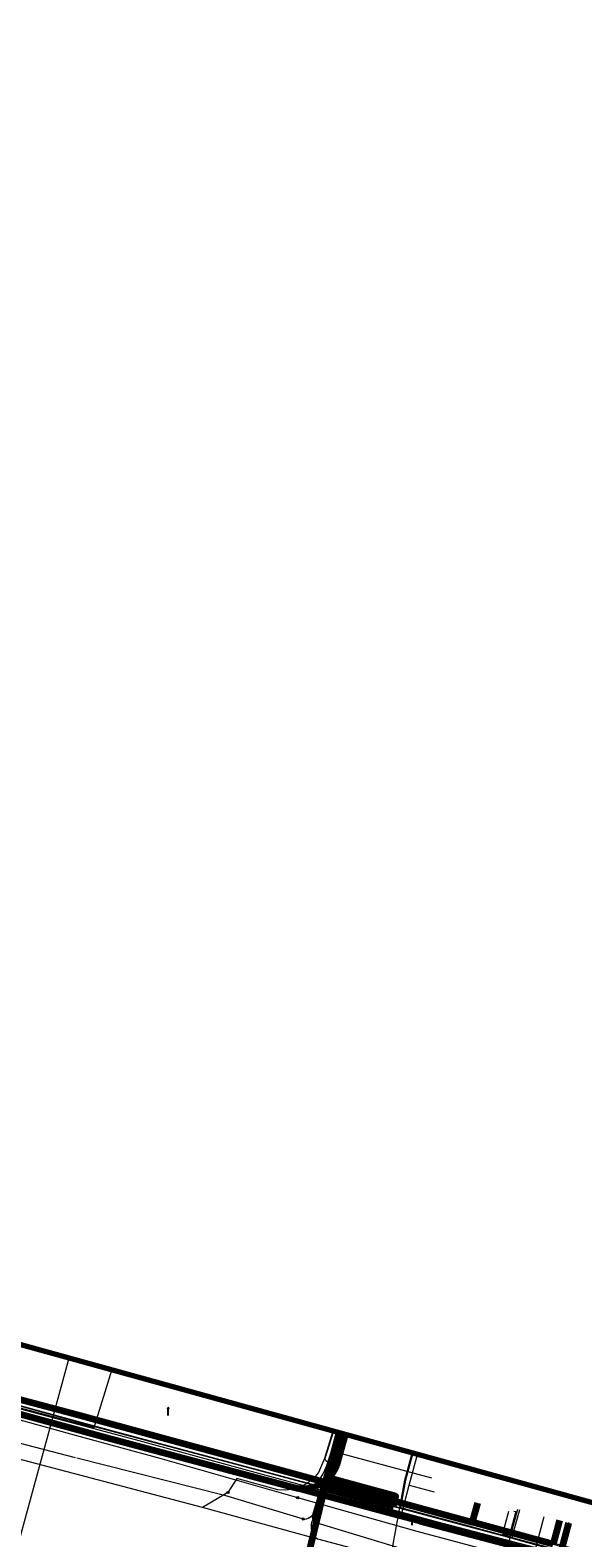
# Model space of a CAD drawing. Extents: x 152558 to 154479, y 462974 to 463683.
# Tile 256 of 256: x 153495 to 153551, y 463531 to 463683. Entities that reach past the tile are written whole.
import ezdxf
from ezdxf.enums import TextEntityAlignment as Align
from ezdxf.lldxf.tags import DXFTag

# ---------------------------------------------------------------- set-up
doc = ezdxf.new("R2010")
doc.units = 0
doc.header["$LTSCALE"] = 0.2
doc.layers.get('0').update_dxf_attribs({"linetype": 'CONTINUOUS'})
for name, color, linetype, lineweight in [('B-RO-KL-DATA_COAXIAAL_17_ZIGGO BV-G', 90, 'KL-DATA-N', 18), ('B-RO-KL-DATA_HULPSTUK_KPN BV-S', 90, 'CONTINUOUS', 25), ('B-RO-KL-DATA_HULPSTUK_STEDIN NETBEHEER BV-S', 90, 'CONTINUOUS', 25), ('B-RO-KL-DATA_KABELBED_KPN BV-G', 90, 'CONTINUOUS', 100), ('B-RO-KL-DATA_KABELBED_ZIGGO BV-G', 90, 'CONTINUOUS', 100), ('B-RO-KL-DATA_MANTELBUIS_BETON_2_KPN BV-G', 90, 'CONTINUOUS', 100), ('B-RO-KL-DATA_MANTELBUIS_HDPE_40_GEMEENTE AMERSFOORT-G', 90, 'CONTINUOUS', 100), ('B-RO-KL-DATA_MANTELBUIS_PVC_1_KPN BV-G', 90, 'CONTINUOUS', 100), ('B-RO-KL-DATA_REGGEFIBER OPERATOR BV-G', 90, 'KL-DATA-N', 18), ('B-RO-KL-DATA_STEDIN NETBEHEER BV-G', 90, 'KL-DATA-N', 18), ('B-RO-KL-ET_LS_400 V_STEDIN NETBEHEER BV-G', 190, 'KL-LS-N', 18), ('B-RO-KL-ET_LS_GEMEENTE AMERSFOORT-S', 190, 'CONTINUOUS', 25), ('B-RO-KL-ET_LS_MANTELBUIS_PVC_125_STEDIN NETBEHEER BV-G', 190, 'CONTINUOUS', 100), ('B-RO-KL-ET_MS_10 KV_STEDIN NETBEHEER BV-G', 130, 'KL-MS-N', 18), ('B-RO-KL-ET_MS_HULPSTUK_STEDIN NETBEHEER BV-S', 130, 'CONTINUOUS', 25), ('B-RO-KL-GAS_LD_HULPSTUK_STEDIN NETBEHEER BV-S', 50, 'CONTINUOUS', 25), ('B-RO-KL-GAS_LD_PE_32_0.1 BAR_STEDIN NETBEHEER BV-G', 50, 'KL-GAS-LD-N', 18), ('B-RO-KL-GAS_LD_PVC_110_0.1 BAR_STEDIN NETBEHEER BV-G', 50, 'KL-GAS-LD-N', 18), ('B-RO-KL-GAS_LD_PVC_160_0.1 BAR_STEDIN NETBEHEER BV-G', 50, 'KL-GAS-LD-N', 18), ('B-RO-KL-GAS_LD_PVC_63_0.1 BAR_STEDIN NETBEHEER BV-G', 50, 'KL-GAS-LD-N', 18), ('B-RO-KL-WATER_100_VITENS-G', 170, 'KL-WATER-N', 18), ('B-RO-KL-WATER_HULPSTUK_VITENS-S', 170, 'CONTINUOUS', 25), ('B-RO-OG-INFO_ORIENTATIEPOLYGOON-GV', 7, 'CONTINUOUS', 70), ('V-RO-KL-DATA_KABELBED_GEMEENTE AMERSFOORT-G', 90, 'CONTINUOUS-V', 100)]:
    doc.layers.add(name, color=color, linetype=linetype, lineweight=lineweight)
doc.styles.add('NLCS-ISO', font='NLCS-ISO.ttf')
doc.linetypes.add('CONTINUOUS-V', pattern='A,3.5,[24,NLCS.SHX,S=0.5,R=0,X=0,Y=0],3.5', length=7)
tags = doc.linetypes.add('KL-DATA-N', pattern='A,4,-1,[101,NLCS.SHX,S=0.5,R=0,X=0,Y=0],-1,4,-1,["D",Standard,S=1,R=0,X=-0.25,Y=-0.5],-1.5', length=12.5).pattern_tags.tags
tags[18] = DXFTag(74, 10)
tags = doc.linetypes.add('KL-GAS-LD-N', pattern='A,4,-1,[69,NLCS.SHX,S=0.5,R=0,X=0,Y=0],-1,4,-1,["L",Standard,S=1,R=0,X=0.25,Y=-0.5],-2', length=13).pattern_tags.tags
tags[18] = DXFTag(74, 10)
tags = doc.linetypes.add('KL-LS-N', pattern='A,4,-1,[103,NLCS.SHX,S=0.75,R=0,X=0,Y=0],-1,4,-1,["L",Standard,S=1,R=0,X=0,Y=-0.5],-2', length=13).pattern_tags.tags
tags[18] = DXFTag(74, 10)
tags = doc.linetypes.add('KL-MS-N', pattern='A,4,-1,[103,NLCS.SHX,S=0.75,R=0,X=0,Y=0],-1,4,-1,["M",Standard,S=1,R=0,X=0,Y=-0.5],-2', length=13).pattern_tags.tags
tags[18] = DXFTag(74, 10)
doc.linetypes.add('KL-WATER-N', pattern='A,7,-0.5,[168,NLCS.SHX,S=0.75,R=0,X=0.75,Y=0],-2', length=9.5)

# ---------------------------------------------------------------- blocks, each defined once
blk = doc.blocks.new('SKL-WTB_HULP_MOF-SO')
at = {"linetype": 'ByBlock', "lineweight": 18}
h = blk.add_hatch(color=0, dxfattribs=at)
h.dxf.hatch_style = 1
h.paths.add_polyline_path([(-0.5625, 0, 1), (0.5625, 0, 1)])
at = {"color": 0, "linetype": 'ByBlock', "lineweight": 18}
blk.add_circle((0, 0), 0.5625, dxfattribs=at)
at = {"color": 0, "linetype": 'ByBlock', "lineweight": 18, "style": 'NLCS-ISO', "flags": 1}
for tag, p in [('TYPE', (1.5, 0)), ('OMSCHRIJVING', (1.5, -3)), ('LABEL', (1.5, -1.5))]:
    blk.add_attdef(tag, p, '', height=1, dxfattribs=at)
blk = doc.blocks.new('SKL-WTB_HULP_T STUK-SO')
at = {"color": 0, "linetype": 'ByBlock', "lineweight": 18}
blk.add_circle((0, 0), 1, dxfattribs=at)
at = {"color": 0, "linetype": 'ByBlock', "lineweight": -2, "style": 'NLCS-ISO'}
blk.add_text('T', height=1, dxfattribs=at).set_placement((0, 0), align=Align.MIDDLE_CENTER)
at = {"color": 0, "linetype": 'ByBlock', "lineweight": 18, "style": 'NLCS-ISO', "flags": 1}
for tag, p in [('TYPE', (1.5, 0)), ('OMSCHRIJVING', (1.5, -3)), ('LABEL', (1.5, -1.5))]:
    blk.add_attdef(tag, p, '', height=1, dxfattribs=at)
blk = doc.blocks.new('SKL-WTB_HULP_OVERIG-SO')
at = {"color": 0, "linetype": 'ByBlock', "lineweight": 18}
for points in [[(-0.14, 0.14), (0.14, -0.14)], [(0.14, 0.14), (-0.14, -0.14)]]:
    blk.add_lwpolyline(points, dxfattribs=at)
at = {"color": 0, "linetype": 'ByBlock', "lineweight": 18, "style": 'NLCS-ISO', "flags": 1}
for tag, p in [('TYPE', (1.5, 0)), ('OMSCHRIJVING', (1.5, -3)), ('LABEL', (1.5, -1.5))]:
    blk.add_attdef(tag, p, '', height=1, dxfattribs=at)
blk = doc.blocks.new('SKL-ET_LS_MAST-SO')
for p, q in [((-0.05, 2.07), (0.05, 2.07)), ((-0.05, -2), (0.05, -2))]:
    blk.add_line(p, q)
for points in [[(-0.18, 1.76), (-0.22, 1.76), (-0.22, 1.84), (-0.18, 1.84), (-0.18, 1.79)], [(-0.18, 1.49), (-0.22, 1.49), (-0.22, 1.57), (-0.18, 1.57), (-0.18, 1.52)], [(-0.18, 1.79), (-0.05, 1.79)], [(-0.18, 1.76), (-0.05, 1.76)], [(-0.18, 1.52), (-0.05, 1.52)], [(-0.18, 1.49), (-0.05, 1.49)], [(-0.05, -2), (-0.05, 2.07)], [(0.05, -2), (0.05, 2.07)], [(0.18, 1.92), (0.05, 1.92)], [(0.18, 1.89), (0.05, 1.89)], [(0.18, 1.66), (0.05, 1.66)], [(0.18, 1.63), (0.05, 1.63)], [(0.18, 1.39), (0.05, 1.39)], [(0.18, 1.36), (0.05, 1.36)], [(0.18, 1.89), (0.22, 1.89), (0.22, 1.97), (0.18, 1.97), (0.18, 1.92)], [(0.18, 1.63), (0.22, 1.63), (0.22, 1.71), (0.18, 1.71), (0.18, 1.66)], [(0.18, 1.36), (0.22, 1.36), (0.22, 1.44), (0.18, 1.44), (0.18, 1.39)]]:
    blk.add_lwpolyline(points)

msp = doc.modelspace()

# ---------------------------------------------------------------- linework, layer by layer
at = {"layer": 'B-RO-KL-DATA_COAXIAAL_17_ZIGGO BV-G', "flags": 128}
msp.add_lwpolyline([(153460.543, 463559.799), (153460.36, 463559.108), (153460.146, 463558.302), (153459.007, 463554.013), (153461.277, 463553.535), (153462.96, 463553.181), (153465.008, 463552.636), (153468.737, 463551.748), (153465.008, 463552.636), (153462.96, 463553.181), (153468.737, 463551.748), (153500, 463543.431), (153534.946, 463533.938), (153539.861, 463532.588), (153548.009, 463530.349), (153552.228, 463529.19), (153554.713, 463528.508), (153558.063, 463527.588), (153562.045, 463526.494), (153565.421, 463525.566), (153569.987, 463524.312), (153573.332, 463523.393), (153579.649, 463521.657), (153582.8, 463520.792), (153584.722, 463520.292), (153592.754, 463518.204), (153599.798, 463516.373), (153606.598, 463514.606), (153613.365, 463512.847), (153619.54, 463511.242), (153621.618, 463510.702), (153631.406, 463508.131), (153639.896, 463505.901), (153641.54, 463505.469), (153640.046, 463500), (153637.218, 463489.648), (153647.3, 463486.861), (153656.665, 463484.439), (153661.594, 463483.165), (153667.703, 463481.586), (153673.812, 463480.006), (153680.615, 463478.247), (153682.664, 463477.717), (153685.747, 463476.912), (153695.49, 463473.95), (153697.064, 463473.539), (153697.462, 463473.435), (153697.741, 463473.362), (153697.779, 463473.352), (153704.065, 463471.708), (153708.833, 463470.461), (153710.32, 463470.072), (153711.073, 463469.875), (153713.316, 463469.289), (153713.355, 463469.439), (153718.535, 463468.148), (153720.185, 463467.737), (153721.096, 463467.51), (153721.874, 463467.316), (153721.915, 463467.303), (153723.423, 463466.848), (153723.494, 463466.826), (153728.027, 463465.704), (153731.055, 463464.954), (153731.49, 463464.846), (153735.499, 463463.854), (153735.673, 463463.756), (153735.831, 463463.635), (153735.972, 463463.493), (153736.092, 463463.334), (153736.653, 463463.187), (153736.734, 463463.165), (153737.435, 463462.982), (153737.751, 463462.899), (153737.708, 463462.736), (153737.743, 463462.727), (153737.68, 463462.485), (153737.649, 463462.364), (153737.617, 463462.243), (153737.459, 463461.635), (153737.528, 463461.622)], dxfattribs=at)
at = {"layer": 'B-RO-KL-DATA_KABELBED_KPN BV-G', "flags": 128}
for points in [[(153460.209, 463552.554), (153463.185, 463551.763), (153491.221, 463544.304), (153500, 463541.905), (153503.326, 463540.997), (153521.424, 463536.209), (153522.341, 463535.966)], [(153527.044, 463541.41), (153526.181, 463538.289), (153526.055, 463537.992), (153525.903, 463537.707), (153525.726, 463537.437), (153525.526, 463537.184), (153525.304, 463536.95), (153525.062, 463536.737), (153524.802, 463536.546), (153524.526, 463536.379), (153524.236, 463536.237), (153523.935, 463536.122), (153523.624, 463536.034), (153523.307, 463535.974), (153522.986, 463535.943), (153522.664, 463535.941), (153522.342, 463535.967)], [(153534.594, 463532.686), (153524.56, 463535.38), (153522.341, 463535.966)], [(153524.537, 463535.385), (153532.285, 463533.305)], [(153534.594, 463532.686), (153548.647, 463528.993), (153579.546, 463520.872), (153579.747, 463520.819), (153582.601, 463520.069), (153625.41, 463508.381), (153628.348, 463507.621)], [(153548.647, 463528.993), (153549.577, 463532.5)]]:
    msp.add_lwpolyline(points, dxfattribs=at)
at = {"layer": 'B-RO-KL-DATA_KABELBED_ZIGGO BV-G', "flags": 128}
for points in [[(153461.277, 463553.535), (153468.737, 463551.748), (153462.96, 463553.181), (153468.737, 463551.748), (153500, 463543.431), (153539.861, 463532.588)], [(153540.371, 463534.484), (153539.861, 463532.588)], [(153548.009, 463530.349), (153539.861, 463532.588)], [(153548.655, 463532.753), (153548.009, 463530.349)]]:
    msp.add_lwpolyline(points, dxfattribs=at)
at = {"layer": 'B-RO-KL-DATA_MANTELBUIS_BETON_2_KPN BV-G', "flags": 128}
msp.add_lwpolyline([(153524.537, 463535.385), (153532.285, 463533.305)], dxfattribs=at)
at = {"layer": 'B-RO-KL-DATA_MANTELBUIS_HDPE_40_GEMEENTE AMERSFOORT-G', "flags": 128}
for points in [[(153526.435, 463541.578), (153525.689, 463538.807)], [(153521.218, 463520.402), (153525.689, 463538.807)]]:
    msp.add_lwpolyline(points, dxfattribs=at)
at = {"layer": 'B-RO-KL-DATA_MANTELBUIS_PVC_1_KPN BV-G', "flags": 128}
msp.add_lwpolyline([(153524.537, 463535.385), (153532.285, 463533.305)], dxfattribs=at)
msp.add_lwpolyline([(153524.537, 463535.385), (153532.285, 463533.305)], dxfattribs=at)
msp.add_lwpolyline([(153524.537, 463535.385), (153532.285, 463533.305)], dxfattribs=at)
msp.add_lwpolyline([(153524.537, 463535.385), (153532.285, 463533.305)], dxfattribs=at)
at = {"layer": 'B-RO-KL-DATA_REGGEFIBER OPERATOR BV-G', "flags": 128}
for points in [[(153462.059, 463552.55), (153463.239, 463552.181), (153470.052, 463550.42), (153472.431, 463549.844), (153484.037, 463546.833), (153501.765, 463542.13), (153503.545, 463547.908)], [(153533.498, 463536.312), (153534.328, 463539.396)], [(153543.434, 463530.15), (153532.646, 463533.081), (153533.498, 463536.312)], [(153533.498, 463536.312), (153536.03, 463535.65)], [(153543.434, 463530.15), (153544.437, 463533.882)], [(153546.087, 463529.366), (153547.108, 463533.164)]]:
    msp.add_lwpolyline(points, dxfattribs=at)
at = {"layer": 'B-RO-KL-DATA_STEDIN NETBEHEER BV-G', "flags": 128}
for points in [[(154241.663, 463272.775), (154240.779, 463273.319), (154238.716, 463275.312), (154219.28, 463297.994), (154209.469, 463309.481), (154205.844, 463312.881), (154202.281, 463315.87), (154197.657, 463319.445), (154195.282, 463321.202), (154168.159, 463335.795), (154154.035, 463339.957), (154153.41, 463340.426), (154153.097, 463341.129), (154153.097, 463341.715), (154155.16, 463351.571), (154153.857, 463351.607), (154153.071, 463351.777), (154152.269, 463351.826), (154143.433, 463353.101), (154139.353, 463354.145), (154133.483, 463355.941), (154111.247, 463365.15), (154102.91, 463369.317), (154098.034, 463371.285), (154083.4, 463376.845), (154070.391, 463380.933), (154042.913, 463389.369), (154000, 463402.641), (153971.113, 463411.354), (153951.788, 463417.517), (153936.83, 463421.583), (153912.116, 463429.29), (153901.725, 463431.913), (153899.74, 463432.245), (153897.717, 463432.796), (153892.884, 463431.796), (153879.879, 463435.343), (153872.535, 463437.292), (153870.878, 463438.371), (153868.804, 463439.134), (153866.524, 463438.937), (153834.598, 463447.402), (153819.304, 463451.731), (153785.875, 463460.819), (153738.066, 463474.273), (153704.153, 463482.996), (153640.722, 463500), (153619.302, 463505.321), (153578.059, 463516.512), (153523.566, 463531.081), (153512.661, 463534.039), (153484.716, 463541.417), (153458.418, 463548.696), (153457.352, 463553.635), (153413.527, 463565.319), (153389.742, 463571.84), (153370.691, 463576.739), (153320.778, 463590.118), (153286.029, 463599.544), (153248.965, 463609.62), (153211.671, 463619.676), (153176.869, 463628.98), (153157.188, 463635.289), (153111.754, 463653.166), (153096.88, 463659.382), (153091.537, 463661.836)], [(153522.275, 463535.046), (153508.422, 463538.983), (153500, 463541.284), (153490.512, 463543.918), (153485.743, 463545.179), (153461.454, 463550.373), (153413.074, 463563.577), (153389.259, 463570.106), (153370.708, 463574.877)], [(153955.961, 463418.375), (153952.326, 463419.494), (153937.447, 463423.85), (153919.554, 463429.648), (153894.54, 463437.133), (153836.031, 463452.712), (153820.669, 463456.749), (153787.289, 463465.927), (153763.353, 463472.231), (153739.302, 463478.912), (153705.44, 463487.828), (153685.861, 463493.176), (153684.756, 463494.085), (153645.118, 463504.529), (153582.945, 463521.323), (153579.539, 463522.017), (153534.943, 463533.939), (153503.696, 463542.348), (153473.263, 463550.442)], [(153523.285, 463535.862), (153524.423, 463536.783), (153524.828, 463537.459), (153525.159, 463538.174), (153525.409, 463538.919), (153526.269, 463541.624)], [(153687.018, 463490.494), (153674.123, 463492.986), (153644.433, 463502.021), (153625.012, 463507.084), (153620.275, 463507.958), (153588.811, 463516.308), (153588.029, 463517.247), (153582.29, 463518.911), (153578.916, 463519.699), (153534.32, 463531.621), (153522.275, 463535.046)]]:
    msp.add_lwpolyline(points, dxfattribs=at)
at = {"layer": 'B-RO-KL-ET_LS_400 V_STEDIN NETBEHEER BV-G', "flags": 128}
for points in [[(153609.223, 463513.496), (153582.654, 463520.315), (153579.396, 463521.486), (153574.714, 463522.738), (153503.537, 463541.769), (153491.44, 463545.074), (153478.877, 463548.42), (153474.368, 463531.907)], [(153499.213, 463549.106), (153493.991, 463530.039)], [(153530.325, 463521.662), (153533.078, 463536.822), (153533.809, 463539.539)], [(153533.857, 463539.526), (153533.126, 463536.809), (153532.624, 463534.042), (153538.52, 463532.465), (153539.389, 463532.233), (153543.083, 463531.245), (153543.855, 463531.039), (153547.419, 463530.086), (153548.965, 463529.673), (153553.518, 463528.456), (153554.68, 463528.145), (153561.985, 463526.192), (153564.532, 463525.511), (153570.382, 463523.947), (153572.781, 463523.306), (153577.414, 463522.067), (153578.83, 463521.689), (153579.409, 463521.534), (153582.666, 463520.363), (153594.541, 463517.316), (153599.714, 463515.988), (153606.522, 463514.241), (153611.695, 463512.913), (153612.027, 463512.828), (153612.803, 463512.629), (153613.967, 463512.33), (153614.876, 463512.097), (153617.745, 463511.361), (153618.503, 463511.166), (153627.467, 463508.865), (153628.726, 463508.542), (153629.229, 463508.47), (153629.736, 463508.486), (153630.232, 463508.592), (153630.701, 463508.784), (153631.129, 463509.056), (153631.503, 463509.399), (153631.81, 463509.802), (153632.04, 463510.253), (153632.564, 463512.231)], [(153544.053, 463533.701), (153544.246, 463533.649), (153543.618, 463531.309), (153543.088, 463531.264), (153543.083, 463531.245)], [(153544.607, 463533.836), (153543.855, 463531.039)]]:
    msp.add_lwpolyline(points, dxfattribs=at)
at = {"layer": 'B-RO-KL-ET_LS_MANTELBUIS_PVC_125_STEDIN NETBEHEER BV-G', "flags": 128}
msp.add_lwpolyline([(153531.906, 463534.239), (153532.166, 463535.205), (153525.6, 463536.971), (153525.34, 463536.005), (153531.906, 463534.239)], dxfattribs=at)
at = {"layer": 'B-RO-KL-ET_MS_10 KV_STEDIN NETBEHEER BV-G', "flags": 128}
for points in [[(153362.583, 463426.721), (153360.813, 463426.985), (153365.323, 463458.658), (153371.906, 463500), (153376.173, 463529.059), (153383.457, 463567.198), (153383.621, 463567.572), (153383.849, 463567.911), (153384.134, 463568.205), (153384.465, 463568.445), (153384.833, 463568.622), (153385.227, 463568.733), (153385.634, 463568.772), (153386.041, 463568.738), (153499.84, 463539.091)], [(153515.245, 463535.565), (153512.661, 463534.039), (153484.716, 463541.417), (153458.418, 463548.696), (153457.352, 463553.635), (153454.939, 463554.278)], [(153525.813, 463541.75), (153524.966, 463539.006), (153524.377, 463537.577), (153523.872, 463536.983), (153523.265, 463536.493), (153522.578, 463536.124), (153521.835, 463535.889), (153521.06, 463535.797), (153520.281, 463535.849), (153516.139, 463536.98), (153515.245, 463535.565)], [(153522.821, 463532.896), (153522.992, 463532.894), (153523.159, 463532.924), (153523.316, 463532.986), (153523.657, 463533.188), (153523.805, 463533.308), (153525.448, 463538.872), (153526.318, 463541.611)], [(153524.143, 463532.499), (153524.028, 463532.579), (153523.927, 463532.678), (153523.845, 463532.793), (153523.785, 463532.921), (153523.774, 463533.03), (153525.496, 463538.857), (153526.366, 463541.597)], [(153525.862, 463541.737), (153525.014, 463538.991), (153525.014, 463538.944), (153525.021, 463538.897), (153525.038, 463538.852), (153525.062, 463538.811), (153525.094, 463538.775), (153525.132, 463538.746), (153525.174, 463538.724), (153525.242, 463538.671), (153525.298, 463538.607), (153525.34, 463538.532), (153525.366, 463538.45), (153525.375, 463538.365), (153525.366, 463538.28), (153525.302, 463538.082)], [(153500, 463539.051), (153514.878, 463535.29), (153522.821, 463532.896)], [(153525.302, 463538.082), (153523.788, 463532.89), (153523.686, 463532.602), (153523.642, 463532.379), (153523.624, 463532.17), (153523.636, 463531.908), (153523.679, 463531.666), (153523.747, 463531.45), (153523.806, 463531.318), (153523.891, 463531.191), (153523.995, 463531.078), (153524.115, 463530.984), (153524.25, 463530.911), (153524.394, 463530.861), (153578.059, 463516.512), (153619.302, 463505.321), (153640.722, 463500), (153704.153, 463482.996), (153737.938, 463473.79), (153785.875, 463460.819), (153819.304, 463451.731), (153834.598, 463447.402), (153866.524, 463438.937), (153868.804, 463439.134), (153870.878, 463438.371)], [(153888.138, 463422.544), (153888.613, 463422.509), (153889.087, 463422.565), (153889.541, 463422.712), (153889.958, 463422.942), (153890.324, 463423.249), (153890.623, 463423.619), (153893.45, 463434.184), (153860.713, 463442.96), (153859.129, 463445.134), (153854.617, 463446.454), (153852.038, 463445.231), (153786.409, 463462.747), (153704.488, 463484.253), (153645.43, 463500), (153578.365, 463517.672), (153533.774, 463529.593), (153524.143, 463532.499)]]:
    msp.add_lwpolyline(points, dxfattribs=at)
at = {"layer": 'B-RO-KL-GAS_LD_PE_32_0.1 BAR_STEDIN NETBEHEER BV-G', "flags": 128}
for points in [[(153535.774, 463537.029), (153525.936, 463539.674)], [(153543.518, 463533.638), (153542.921, 463531.417), (153544.698, 463530.728)], [(153549.77, 463532.448), (153548.995, 463529.564)]]:
    msp.add_lwpolyline(points, dxfattribs=at)
at = {"layer": 'B-RO-KL-GAS_LD_PVC_110_0.1 BAR_STEDIN NETBEHEER BV-G', "flags": 128}
msp.add_lwpolyline([(153524.944, 463536.039), (153525.125, 463536.715)], dxfattribs=at)
at = {"layer": 'B-RO-KL-GAS_LD_PVC_160_0.1 BAR_STEDIN NETBEHEER BV-G', "flags": 128}
for points in [[(153462.426, 463553.176), (153475.406, 463549.683), (153491.173, 463545.157), (153501.88, 463542.186), (153514.017, 463538.972), (153524.944, 463536.039)], [(153524.944, 463536.039), (153536.813, 463532.859), (153543.871, 463530.952), (153544.698, 463530.728), (153548.995, 463529.564), (153550.094, 463529.266), (153554.844, 463527.986), (153562.056, 463526.065), (153564.441, 463525.429), (153569.121, 463524.182), (153571.255, 463523.613), (153572.761, 463523.232), (153574.241, 463522.857), (153577.96, 463521.916), (153584.091, 463520.365), (153585.936, 463519.898), (153585.977, 463519.888), (153586.265, 463519.815), (153588.662, 463519.208), (153607.699, 463514.074), (153609.635, 463513.572), (153609.785, 463513.533)]]:
    msp.add_lwpolyline(points, dxfattribs=at)
at = {"layer": 'B-RO-KL-GAS_LD_PVC_63_0.1 BAR_STEDIN NETBEHEER BV-G', "flags": 128}
for points in [[(153525.69, 463538.798), (153525.936, 463539.674), (153526.468, 463541.569)], [(153525.125, 463536.715), (153525.69, 463538.798)]]:
    msp.add_lwpolyline(points, dxfattribs=at)
at = {"layer": 'B-RO-KL-WATER_100_VITENS-G', "flags": 128}
for points in [[(153472.252, 463549.896), (153497.321, 463543.209), (153506.266, 463540.823), (153524.598, 463535.818)], [(153524.598, 463535.818), (153526.168, 463541.652)], [(153524.598, 463535.818), (153536.362, 463532.606), (153537.758, 463532.242), (153545.98, 463530.095), (153557.948, 463526.97), (153564.99, 463525.131), (153569.915, 463523.845), (153574.84, 463522.559), (153584.649, 463519.998), (153584.909, 463519.93), (153585.623, 463519.743), (153592.665, 463517.899), (153599.706, 463516.056), (153606.501, 463514.277), (153611.671, 463512.923), (153615.904, 463511.815), (153621.765, 463510.281), (153623.633, 463509.792)]]:
    msp.add_lwpolyline(points, dxfattribs=at)
at = {"layer": 'B-RO-OG-INFO_ORIENTATIEPOLYGOON-GV', "flags": 128}
msp.add_lwpolyline([(152558, 463387), (153001, 463152), (154184, 462974), (154479, 462991), (154348, 463253), (154416, 463495), (154184, 463676), (154096, 463676), (153945, 463663), (153854, 463451), (153015, 463683), (152584, 463595)], close=True, dxfattribs=at)
at = {"layer": 'V-RO-KL-DATA_KABELBED_GEMEENTE AMERSFOORT-G', "flags": 128}
for points in [[(153526.435, 463541.578), (153525.689, 463538.807)], [(153521.218, 463520.402), (153525.689, 463538.807)]]:
    msp.add_lwpolyline(points, dxfattribs=at)

# ---------------------------------------------------------------- block references
at = {"layer": 'B-RO-KL-DATA_HULPSTUK_KPN BV-S', "xscale": 0.2, "yscale": 0.2, "zscale": 0.2}
for p in [(153522.341, 463535.966), (153522.341, 463535.966), (153522.342, 463535.967), (153534.594, 463532.686), (153534.594, 463532.686), (153549.577, 463532.5)]:
    msp.add_blockref('SKL-WTB_HULP_OVERIG-SO', p, dxfattribs=at)
at = {"layer": 'B-RO-KL-DATA_HULPSTUK_STEDIN NETBEHEER BV-S', "xscale": 0.2, "yscale": 0.2, "zscale": 0.2}
msp.add_blockref('SKL-WTB_HULP_MOF-SO', (153522.275, 463535.046), dxfattribs=at)
at = {"layer": 'B-RO-KL-ET_LS_GEMEENTE AMERSFOORT-S', "xscale": 0.2, "yscale": 0.2, "zscale": 0.2}
for p in [(153509.218, 463543.718), (153533.796, 463532.668)]:
    msp.add_blockref('SKL-ET_LS_MAST-SO', p, dxfattribs=at)
at = {"layer": 'B-RO-KL-ET_MS_HULPSTUK_STEDIN NETBEHEER BV-S', "xscale": 0.2, "yscale": 0.2, "zscale": 0.2}
for p in [(153525.302, 463538.082), (153515.245, 463535.565), (153522.821, 463532.896), (153524.143, 463532.499)]:
    msp.add_blockref('SKL-WTB_HULP_MOF-SO', p, dxfattribs=at)
at = {"layer": 'B-RO-KL-GAS_LD_HULPSTUK_STEDIN NETBEHEER BV-S', "xscale": 0.2, "yscale": 0.2, "zscale": 0.2}
msp.add_blockref('SKL-WTB_HULP_T STUK-SO', (153524.944, 463536.039), dxfattribs=at)
at = {"layer": 'B-RO-KL-WATER_HULPSTUK_VITENS-S', "xscale": 0.2, "yscale": 0.2, "zscale": 0.2}
for p in [(153497.321, 463543.209), (153537.758, 463532.242)]:
    msp.add_blockref('SKL-WTB_HULP_OVERIG-SO', p, dxfattribs=at)

doc.saveas('drawing.dxf')
